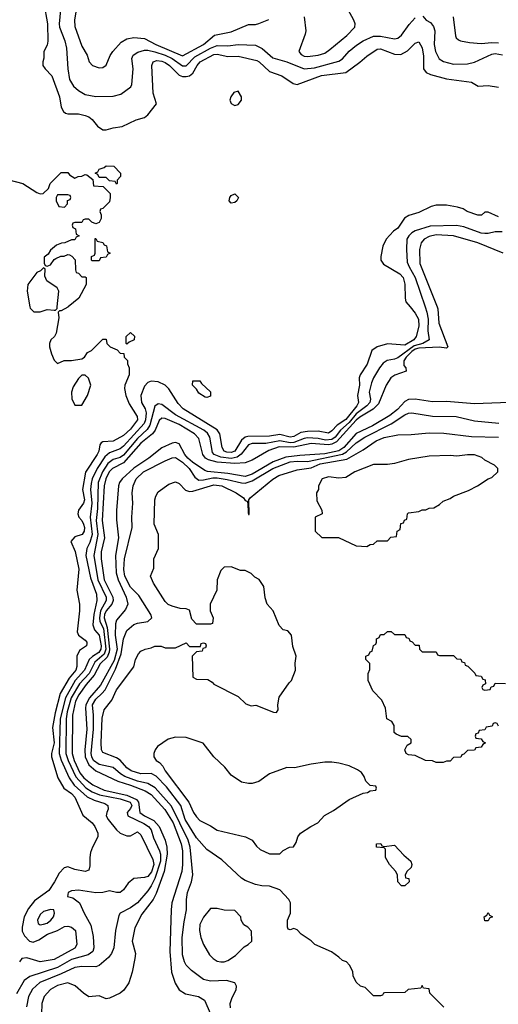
# Model space of a CAD drawing. Header units: inches. Extents: x 1793402 to 1900366, y 320852 to 470679.
# Tile 54 of 256: x 1865212 to 1867968, y 335986 to 341654. Entities that reach past the tile are written whole.
import ezdxf

# ---------------------------------------------------------------- set-up
doc = ezdxf.new("R2010")
doc.units = ezdxf.units.IN
doc.header["$MEASUREMENT"] = 0
doc.layers.add('B8363', color=7, linetype='Continuous')
doc.layers.add('B8364', color=7, linetype='Continuous')

msp = doc.modelspace()

# ---------------------------------------------------------------- linework, layer by layer
at = {"layer": 'B8363', "color": 4}
for points, elevation in [([(1867460.5, 340000), (1867490, 339964), (1867508.4, 339930), (1867510.3, 339890), (1867495.8, 339830), (1867481.6, 339810), (1867430, 339779.6), (1867330, 339787), (1867270, 339769.5), (1867240.7, 339750), (1867212.4, 339670), (1867172.7, 339610), (1867167.2, 339592.8), (1867168.8, 339550), (1867158, 339490), (1867163.7, 339450), (1867154.3, 339430), (1867090, 339351.2), (1867040.1, 339319.9), (1867010, 339287.8), (1866990, 339273.6), (1866930, 339285.4), (1866870, 339283.5), (1866830, 339276.8), (1866790, 339253.7), (1866770, 339249.8), (1866710, 339265), (1866650, 339255.6), (1866526.5, 339253.5), (1866510, 339249.7), (1866490, 339233), (1866450, 339169.8), (1866430, 339161.8), (1866404.4, 339164.4), (1866389.6, 339170), (1866377.4, 339190), (1866364, 339270), (1866350, 339293), (1866153.6, 339413.6), (1866124.6, 339444.6), (1866070, 339529), (1866050, 339549.2), (1866010, 339569.2), (1865970, 339572.7), (1865950, 339565.2), (1865930, 339544), (1865910.4, 339490), (1865914, 339450), (1865934.1, 339414.1), (1865940.2, 339390), (1865936, 339350), (1865929.2, 339330), (1865810, 339199.1), (1865790, 339184), (1865730, 339160.4), (1865703.2, 339136.8), (1865658.2, 339070), (1865629.4, 339010.6), (1865623.4, 338983.4), (1865620.2, 338950), (1865628.4, 338870), (1865618.2, 338790), (1865630.2, 338690), (1865616.3, 338643.7), (1865598, 338610), (1865592.7, 338570), (1865620.7, 338440.7), (1865654.2, 338345.8), (1865656.4, 338310), (1865639.1, 338230), (1865634, 338170), (1865642.2, 338142.2), (1865670, 338110.7), (1865681, 338050), (1865680.2, 338030), (1865668.5, 338010), (1865631.5, 337988.5), (1865612.7, 337970), (1865586, 337910), (1865531.2, 337848.8), (1865476, 337750), (1865444.3, 337630), (1865440.2, 337430), (1865451.6, 337391.6), (1865496.5, 337290), (1865526.7, 337246.7), (1865600.4, 337180.4), (1865640.9, 337160.9), (1865702.3, 337142.3), (1865720.5, 337130), (1865721.6, 337110), (1865713, 337090), (1865710.7, 337070), (1865720.7, 337050), (1865770, 336991), (1865790.7, 336970.7), (1865830, 336956), (1865850, 336956), (1865890, 336978), (1865910, 336962), (1865979.5, 336819.5), (1865984.2, 336790), (1865971.4, 336748.6), (1865950, 336722.4), (1865930, 336715.1), (1865870, 336709.3), (1865837.5, 336682.5), (1865810, 336644), (1865790, 336629.3), (1865769.4, 336629.4), (1865730, 336639), (1865690.6, 336629.4), (1865650, 336626.6), (1865550, 336642.7), (1865510, 336639), (1865492, 336630), (1865486.8, 336606.8), (1865518, 336598), (1865556, 336570), (1865582.8, 336510), (1865621.6, 336441.6), (1865635.9, 336375.9), (1865639.1, 336310), (1865633.4, 336290), (1865606, 336270), (1865510, 336243.1), (1865430, 336198), (1865270, 336145.1), (1865237.7, 336122.2), (1865194.7, 336045.3)], 148), ([(1865491.2, 340000), (1865490, 339999), (1865450, 339978), (1865442, 339978), (1865434, 339970), (1865436.9, 339936.9), (1865422, 339850), (1865412, 339830), (1865392, 339810), (1865384.7, 339790), (1865384.7, 339770), (1865396, 339730), (1865410, 339694), (1865430, 339674), (1865468.9, 339691.1), (1865510, 339692), (1865570, 339702), (1865586, 339710), (1865603.1, 339736.9), (1865626, 339750), (1865690, 339814), (1865710, 339814), (1865714, 339790), (1865734, 339770), (1865772.7, 339752.7), (1865790, 339734), (1865812.7, 339732.7), (1865814, 339710), (1865832, 339692), (1865832.7, 339672.7), (1865842, 339650), (1865842, 339610), (1865818, 339550), (1865814.8, 339530), (1865824, 339490), (1865843.1, 339443.1), (1865887.7, 339370), (1865890.3, 339350), (1865850, 339296.2), (1865810, 339259.6), (1865750, 339227.8), (1865690, 339224), (1865682, 339218), (1865674.4, 339205.6), (1865668, 339170), (1865658.7, 339150), (1865591.7, 339048.3), (1865573.4, 338950), (1865585.5, 338890), (1865580.5, 338870), (1865550.6, 338830), (1865546.8, 338810), (1865553.4, 338790), (1865570.4, 338770), (1865579.3, 338750), (1865585.5, 338730), (1865584, 338710), (1865571, 338690), (1865530, 338677.2), (1865507.3, 338650), (1865531.8, 338591.8), (1865552, 338490), (1865540.7, 338370), (1865557.3, 338290), (1865557.3, 338250), (1865542.8, 338130), (1865551, 338110), (1865590, 338081), (1865598.8, 338070), (1865598, 338062), (1865596, 338050), (1865556.8, 338023.2), (1865540.7, 337990), (1865541.6, 337930), (1865535.3, 337910), (1865496.2, 337863.8), (1865445.9, 337774.1), (1865416, 337664), (1865401.6, 337578.4), (1865410.2, 337490), (1865396.1, 337430), (1865395.6, 337410), (1865432.7, 337290), (1865466, 337230), (1865510, 337199.5), (1865530, 337178), (1865574.9, 337074.9), (1865630, 337030.7), (1865644.9, 337010), (1865662.8, 336970), (1865662.8, 336950), (1865631, 336890), (1865620.7, 336859.3), (1865616, 336830), (1865616.8, 336783.2), (1865610, 336758), (1865590, 336749.4), (1865530, 336762.7), (1865490, 336777.2), (1865467.7, 336772.3), (1865439.9, 336740.1), (1865413, 336690), (1865379.5, 336640.5), (1865297.7, 336582.3), (1865262.3, 336537.7), (1865238.4, 336490), (1865226, 336430), (1865226.7, 336406.7), (1865239.9, 336379.9), (1865268.4, 336348.4), (1865290, 336344), (1865323.3, 336356.7), (1865373.2, 336390), (1865429.7, 336410.3), (1865470, 336433.4), (1865490, 336436.3), (1865510, 336430.6), (1865533.4, 336410), (1865540.5, 336330), (1865530.2, 336309.7), (1865410, 336243), (1865329.5, 336229.5), (1865253.6, 336253.6), (1865224.7, 336250), (1865210.6, 336229.4)], 144), ([(1867547, 340000), (1867557, 339970), (1867564, 339930), (1867561.7, 339861.7), (1867570.4, 339810), (1867533.4, 339790), (1867483.9, 339776.1), (1867390, 339707.1), (1867370, 339698.7), (1867328.7, 339691.3), (1867304.4, 339675.6), (1867283.8, 339650), (1867249, 339591), (1867237.7, 339562.3), (1867225.3, 339510), (1867231.8, 339470), (1867228.8, 339450), (1867211.7, 339430), (1867150, 339384.6), (1867110, 339335), (1867058.8, 339290), (1867029.1, 339250), (1867010, 339237), (1866973, 339233), (1866930, 339242.3), (1866870, 339246.3), (1866850, 339242.8), (1866790, 339219.1), (1866770, 339218.1), (1866710, 339229), (1866630, 339214.6), (1866550, 339214.2), (1866530, 339206), (1866487.2, 339152.8), (1866464.9, 339135.1), (1866430, 339128.4), (1866370, 339134.4), (1866331.6, 339150), (1866323.1, 339163.1), (1866307.8, 339250), (1866293.5, 339273.5), (1866271.8, 339290), (1866110, 339378.3), (1866030, 339438.7), (1866010, 339442.9), (1865990, 339429.2), (1865960.7, 339319.3), (1865946.2, 339293.8), (1865890, 339242.7), (1865810, 339147.4), (1865790, 339134.2), (1865750, 339122), (1865720.4, 339099.6), (1865688.2, 339051.8), (1865663.2, 338990), (1865659.4, 338840.6), (1865652.8, 338770), (1865661.8, 338690), (1865638.6, 338570), (1865661.8, 338430), (1865710.2, 338330), (1865710.2, 338310), (1865678.3, 338250), (1865671.5, 338210), (1865674.3, 338190), (1865694.4, 338150), (1865708.3, 338030), (1865698.3, 338001.7), (1865645.3, 337954.7), (1865612.8, 337890), (1865556.2, 337830), (1865509.3, 337750), (1865486.2, 337670), (1865479.3, 337630), (1865478.4, 337430), (1865491, 337390), (1865534.6, 337294.6), (1865592.8, 337232.8), (1865629.5, 337209.5), (1865671.5, 337191.5), (1865791.3, 337168.7), (1865848.2, 337150), (1865858.3, 337130), (1865850, 337112.3), (1865830.5, 337090), (1865834.8, 337070), (1865927.2, 337027.2), (1865954, 337010), (1865970, 336990.4), (1865983.4, 336943.4), (1866016.9, 336870), (1866022, 336850), (1866022.3, 336810), (1865990.8, 336709.2), (1865970, 336667.3), (1865950, 336639.5), (1865890, 336569.6), (1865850, 336540.7), (1865791.3, 336510), (1865783.5, 336496.5), (1865763, 336410), (1865754, 336310), (1865741.1, 336278.9), (1865724.2, 336255.8), (1865670, 336209.4), (1865650, 336202), (1865570, 336204.2), (1865530, 336198.3), (1865450, 336160.4), (1865328.2, 336111.8), (1865286.6, 336073.4), (1865263.7, 336030), (1865250.4, 335970.4)], 152), ([(1865271.4, 340000), (1865272.7, 339992.7), (1865292.7, 339972.7), (1865330, 339972), (1865370, 339984.7), (1865410, 339982), (1865418, 339982), (1865428, 339992), (1865428.8, 340000)], 144), ([(1867615.4, 340000), (1867619.5, 339990), (1867625.8, 339905.8), (1867678, 339770), (1867670, 339762), (1867627.7, 339767.7), (1867510, 339762.7), (1867490, 339757.1), (1867470, 339744.3), (1867437.1, 339710), (1867424.7, 339690), (1867423.4, 339663.4), (1867434.8, 339650), (1867438, 339630), (1867372, 339608), (1867348.8, 339591.2), (1867323, 339550), (1867278.6, 339441.4), (1867247.5, 339412.5), (1867170, 339365.6), (1867150, 339347.8), (1867037.2, 339222.8), (1867010.1, 339209.9), (1866990, 339206.1), (1866890, 339214), (1866790, 339193), (1866706, 339194), (1866646.9, 339173.1), (1866550, 339118.3), (1866510, 339103.5), (1866450, 339099.1), (1866350, 339106.2), (1866299.7, 339119.7), (1866282.6, 339130), (1866265.7, 339150), (1866242.7, 339242.7), (1866219.6, 339270), (1866130, 339323.1), (1866050, 339358.7), (1866030, 339360.7), (1866014.4, 339345.6), (1865991.7, 339290), (1865976.5, 339270), (1865910, 339216), (1865810, 339103.5), (1865746, 339070), (1865728.1, 339050), (1865708.3, 339010), (1865699.2, 338970), (1865687.6, 338770), (1865699.7, 338670), (1865681.8, 338590), (1865680.7, 338550), (1865697.8, 338430), (1865748.3, 338330), (1865750.2, 338310), (1865742, 338290), (1865709.4, 338250), (1865701.3, 338230), (1865699.4, 338210), (1865715.7, 338155.7), (1865729.6, 338030), (1865728.1, 338011.9), (1865715.9, 337984.1), (1865675.2, 337944.8), (1865640.2, 337879.8), (1865594.2, 337825.8), (1865553.4, 337766.6), (1865534.2, 337730), (1865515.4, 337650), (1865514.7, 337430), (1865525.8, 337390), (1865558.9, 337318.9), (1865582, 337290), (1865610, 337265.5), (1865632.4, 337250), (1865698.4, 337218.4), (1865830, 337189.4), (1865884.4, 337164.4), (1865895.9, 337150), (1865903.7, 337090), (1865930, 337070.3), (1865983.6, 337043.6), (1866015.6, 337010), (1866050, 336930.8), (1866059.2, 336890), (1866061.1, 336850), (1866044.7, 336750), (1865997.3, 336622.7), (1865981.1, 336590), (1865914.7, 336505.3), (1865874.6, 336425.4), (1865860.7, 336350), (1865878, 336278), (1865876, 336250), (1865860.7, 336170), (1865840.7, 336110), (1865812.3, 336067.7), (1865790, 336049.3), (1865730, 336020.9), (1865710, 336017.2), (1865670, 336034), (1865610, 336029.3), (1865579, 336050), (1865532.1, 336092.1), (1865489.2, 336109.2), (1865430, 336093.6), (1865390, 336072), (1865354, 336030), (1865339.1, 335990), (1865337.1, 335930)], 156), ([(1868030, 339449.3), (1867830, 339442), (1867670, 339455.6), (1867590, 339454), (1867490, 339469.6), (1867450, 339467), (1867430, 339456.2), (1867386.7, 339410), (1867344.2, 339375.8), (1867244.1, 339315.9), (1867150, 339270.8), (1867078.4, 339190), (1867050, 339171.9), (1866970, 339154.2), (1866825.7, 339145.7), (1866744, 339136), (1866671.4, 339108.6), (1866550, 339037.4), (1866510, 339024.4), (1866410, 339041), (1866293.1, 339053.1), (1866278.8, 339058.8), (1866206.3, 339106.3), (1866179.8, 339130), (1866163.9, 339150), (1866130, 339211.6), (1866110, 339219.6), (1866090, 339215.6), (1866031.5, 339188.4), (1865955.5, 339130), (1865870, 339072.2), (1865802, 339010), (1865787.4, 338990), (1865780.9, 338970), (1865769, 338829), (1865770, 338774), (1865780.7, 338670), (1865764.7, 338570), (1865768.3, 338470), (1865779.7, 338430), (1865824.9, 338330), (1865834, 338290), (1865821.2, 338258.8), (1865770, 338197), (1865763.4, 338176.6), (1865762.2, 338110), (1865773.9, 338030), (1865756.1, 337963.9), (1865677.2, 337822.8), (1865614, 337750), (1865593.8, 337710), (1865591.1, 337690), (1865597.8, 337570), (1865586.5, 337450), (1865589.3, 337410), (1865610, 337364.2), (1865650, 337329.1), (1865776.3, 337270), (1865850, 337247.6), (1865934.6, 337214.6), (1865970, 337192.9), (1866047, 337107), (1866095, 337030), (1866142, 336910), (1866149.1, 336870), (1866150.2, 336790), (1866146.3, 336750), (1866088.7, 336570), (1866083.8, 336530), (1866075.8, 336290), (1866085.5, 336170), (1866108.1, 336108.1), (1866131, 336070), (1866166.2, 336046.2), (1866242, 336030), (1866276, 336010), (1866310.4, 335930.4)], 164), ([(1866425.2, 335965.2), (1866424.9, 335990), (1866435.2, 336024.8), (1866458.8, 336070), (1866461, 336090), (1866451.3, 336110), (1866403.5, 336123.5), (1866310, 336119.1), (1866270, 336127.7), (1866201.1, 336181.1), (1866170.4, 336210.4), (1866160.5, 336230), (1866150.4, 336270), (1866148.5, 336370), (1866159, 336461), (1866172.4, 336530), (1866173.4, 336590), (1866179.1, 336630), (1866200.7, 336690), (1866208.2, 336731.8), (1866194, 336890), (1866182, 336930), (1866086.1, 337126.1), (1865992.7, 337232.7), (1865950, 337256), (1865890, 337270.2), (1865816.8, 337296.8), (1865791.9, 337311.9), (1865750, 337348.7), (1865670, 337366.5), (1865637.4, 337390), (1865627.2, 337410), (1865624.2, 337430), (1865637.2, 337570), (1865636.9, 337650), (1865631.3, 337710), (1865650, 337742.6), (1865686, 337774), (1865703.9, 337796.1), (1865764.5, 337915.5), (1865797, 338003), (1865810, 338088.7), (1865830, 338137.2), (1865868.8, 338171.2), (1865890, 338179.6), (1865950.4, 338189.6), (1865973.4, 338210), (1865967.7, 338230), (1865898.3, 338338.3), (1865850, 338387.3), (1865818, 338450), (1865812.2, 338487.8), (1865816.4, 338550), (1865860.5, 338730), (1865858, 338790), (1865863, 338870), (1865859.1, 338930), (1865864.9, 338970), (1865883, 339010), (1865925.5, 339050), (1866050, 339114.5), (1866090, 339132), (1866110, 339134), (1866150, 339106), (1866187.3, 339070), (1866219.7, 339019.7), (1866243.7, 339003.7), (1866270, 339004.2), (1866324.1, 339015.9), (1866350, 339015.4), (1866407.5, 339007.5), (1866490, 338986.6), (1866510, 338986.4), (1866550, 338998.2), (1866670, 339070.7), (1866770, 339108.7), (1866810, 339113.2), (1866870, 339109.8), (1867070, 339152.7), (1867093.8, 339166.2), (1867150, 339218.3), (1867199.3, 339250), (1867351.9, 339328.1), (1867430, 339379.7), (1867450, 339387.8), (1867470, 339389.6), (1867588.1, 339371.9), (1867726, 339370), (1867830, 339345.1), (1867971.9, 339331.9)], 168), ([(1867654, 335970), (1867574, 336050), (1867570, 336074), (1867538, 336078), (1867530, 336094), (1867522, 336078), (1867448.4, 336071.6), (1867430, 336054), (1867312.7, 336052.7), (1867306, 336050), (1867302, 336038), (1867290, 336034), (1867250, 336034), (1867202, 336082), (1867174, 336090), (1867150, 336114), (1867132, 336150), (1867130, 336174), (1867111.6, 336211.6), (1867094, 336230), (1867070, 336238), (1867050, 336258), (1867007.5, 336287.5), (1866912, 336330), (1866890, 336351.3), (1866832, 336390), (1866810, 336414), (1866790, 336422), (1866770, 336414), (1866758, 336418), (1866754, 336430), (1866754, 336470), (1866772, 336510), (1866772, 336570), (1866762, 336590), (1866710, 336644.7), (1866650, 336666), (1866607.1, 336667.1), (1866570, 336676), (1866510, 336698.8), (1866490, 336711), (1866376.8, 336816.8), (1866290, 336876), (1866230, 336944.9), (1866165.8, 337050), (1866140.3, 337130), (1866057.8, 337237.8), (1865998.6, 337298.6), (1865970, 337313.7), (1865910, 337312), (1865854, 337330), (1865830, 337346.4), (1865790.2, 337390.2), (1865770, 337405.3), (1865690, 337436), (1865683, 337450), (1865680.4, 337490), (1865687.4, 337632.6), (1865698.8, 337681.2), (1865742.8, 337737.2), (1865770, 337795.3), (1865870, 337928), (1865878, 337970), (1865896.9, 338003.1), (1865910, 338018), (1865934, 338030), (1865970, 338038), (1865990, 338048), (1866027.3, 338047.3), (1866050, 338038), (1866110, 338038), (1866170, 338066), (1866190, 338046), (1866254, 338046), (1866258, 338062), (1866270, 338066), (1866282, 338062), (1866286, 338050), (1866282, 338038), (1866266, 338034), (1866262, 338018), (1866230, 338014), (1866206, 337990), (1866208.7, 337868.7), (1866230, 337858), (1866296.4, 337856.4), (1866320.4, 337840.4), (1866330, 337828), (1866470, 337758), (1866514.6, 337714.6), (1866544.7, 337704.7), (1866572.7, 337707.3), (1866672.7, 337667.3), (1866690, 337666), (1866699.6, 337680.4), (1866698, 337710), (1866707.1, 337752.9), (1866764, 337836), (1866778, 337850), (1866801, 337910), (1866798, 337950), (1866804.7, 337990), (1866785.4, 338045.4), (1866778, 338110), (1866755.3, 338135.3), (1866730, 338142), (1866706.4, 338166.4), (1866671.3, 338250), (1866638, 338290), (1866625.4, 338325.4), (1866618, 338390), (1866591.1, 338431.1), (1866565.4, 338445.4), (1866545.4, 338465.4), (1866510, 338482), (1866483.6, 338483.6), (1866430, 338504.7), (1866390, 338502), (1866370, 338482), (1866348.7, 338430), (1866348, 338370), (1866308, 338290), (1866308, 338250), (1866326, 338210), (1866322, 338178), (1866310, 338174), (1866230, 338174), (1866203.6, 338203.6), (1866190, 338254), (1866170, 338262), (1866135.3, 338264.7), (1866090, 338278), (1866067.5, 338287.5), (1866050, 338304.7), (1865982.8, 338410), (1865964.7, 338450), (1865983.6, 338496.4), (1865984.7, 338550), (1866012, 338610), (1866012, 338690), (1865986, 338750), (1865991, 338890), (1865996, 338910), (1866010, 338935.3), (1866070, 338979), (1866110, 338994), (1866130, 338984), (1866166, 338946), (1866190, 338937.6), (1866210, 338938.7), (1866330, 338975.1), (1866375.3, 338970), (1866458, 338930), (1866500.4, 338900.4), (1866510, 338886), (1866522, 338882), (1866526, 338870), (1866527.3, 338812.7), (1866530, 338806), (1866534, 338806), (1866532, 338890), (1866539.6, 338900.4), (1866670, 339009), (1866704.7, 339030), (1866810, 339062.4), (1866890, 339074.8), (1866943, 339097), (1867095.6, 339124.4), (1867190, 339176.9), (1867264, 339230), (1867310, 339249.4), (1867390, 339264), (1867465.6, 339265.6), (1867570, 339275.1), (1867654.2, 339274.2), (1867814.2, 339254.2), (1867970, 339249.6)], 172), ([(1867970, 337586), (1867962, 337602), (1867950, 337606), (1867938, 337602), (1867932.7, 337587.3), (1867898, 337582), (1867890, 337566), (1867858, 337562), (1867852.7, 337547.3), (1867838, 337542), (1867834, 337530), (1867838, 337518), (1867870, 337514), (1867878, 337498), (1867894, 337490), (1867878, 337482), (1867870, 337466), (1867838, 337462), (1867831.6, 337448.4), (1867790, 337446), (1867770, 337426), (1867758, 337422), (1867751.6, 337408.4), (1867710, 337406), (1867690, 337386), (1867670, 337386), (1867650, 337378), (1867610, 337378), (1867590, 337388), (1867548.4, 337388.4), (1867490, 337418), (1867450, 337422), (1867438, 337430), (1867428.9, 337451.1), (1867443.1, 337476.9), (1867466, 337490), (1867466, 337510), (1867447.3, 337527.3), (1867410, 337528), (1867380.2, 337540.2), (1867368.7, 337550), (1867368, 337590), (1867354.6, 337614.6), (1867326, 337630), (1867318, 337690), (1867296.4, 337736.4), (1867246, 337790), (1867218, 337850), (1867218, 337890), (1867227.3, 337912.7), (1867227.3, 337947.3), (1867206, 337970), (1867206, 337990), (1867222, 337998), (1867230, 338014), (1867242, 338018), (1867248.4, 338051.6), (1867262, 338058), (1867266, 338070), (1867266, 338090), (1867282, 338098), (1867290, 338114), (1867310, 338114), (1867330, 338132), (1867351.6, 338131.6), (1867370, 338114), (1867430, 338114), (1867438, 338098), (1867452.7, 338092.7), (1867458, 338078), (1867472.7, 338072.7), (1867490, 338054), (1867512.7, 338052.7), (1867514, 338030), (1867530, 338014), (1867610, 338014), (1867618, 337998), (1867630, 337994), (1867710, 337994), (1867730, 337974), (1867752.7, 337972.7), (1867758, 337958), (1867772.7, 337952.7), (1867778, 337938), (1867792.7, 337932.7), (1867832.7, 337892.7), (1867838, 337878), (1867870, 337874), (1867878, 337858), (1867892.7, 337852.7), (1867894, 337830), (1867878, 337822), (1867874, 337810), (1867878, 337798), (1867890, 337794), (1867922, 337798), (1867927.3, 337812.7), (1867942, 337818), (1867950, 337834), (1868010, 337832)], 172)]:
    msp.add_lwpolyline(points, dxfattribs=dict(at, elevation=elevation))
for points, elevation in [([(1865830, 339786), (1865826, 339790), (1865826, 339830), (1865850, 339852), (1865872.7, 339832.7), (1865872, 339810), (1865842, 339798)], 144), ([(1865590, 339608), (1865570, 339608), (1865550, 339588), (1865519.8, 339540.2), (1865511.3, 339510), (1865511.6, 339471.6), (1865530, 339434), (1865570, 339434), (1865602, 339490), (1865622, 339550), (1865608, 339590)], 144), ([(1866290, 339478), (1866280.4, 339480.4), (1866243.1, 339503.1), (1866230, 339526), (1866208, 339550), (1866210, 339574), (1866250, 339574), (1866259.6, 339559.6), (1866310.9, 339510.9), (1866310, 339486)], 144), ([(1867790, 339149.2), (1867730, 339141.2), (1867690, 339145.2), (1867570, 339141.2), (1867450, 339121.2), (1867370, 339099), (1867330, 339094), (1867250, 339094), (1867142, 339050), (1867090, 339019), (1867050, 339014), (1866990, 339022), (1866954, 339010), (1866932, 338970), (1866932, 338950), (1866922, 338930), (1866923.6, 338883.6), (1866952, 338830), (1866954, 338810), (1866914, 338790), (1866914, 338710), (1866952.7, 338672.7), (1867047.3, 338672.7), (1867150, 338624.7), (1867210, 338622), (1867230, 338632), (1867250, 338634), (1867270, 338654), (1867330, 338654), (1867350, 338674), (1867382, 338678), (1867386, 338710), (1867402, 338718), (1867407.3, 338752.7), (1867422, 338758), (1867427.3, 338772.7), (1867442, 338778), (1867446, 338810), (1867450, 338814), (1867510, 338822), (1867530, 338832), (1867550, 338832), (1867570, 338842), (1867596.4, 338843.6), (1867630, 338862), (1867650, 338882), (1867690, 338898), (1867710, 338911.3), (1867796.5, 338943.5), (1867848, 338970), (1867910, 339011.3), (1867930, 339018), (1867966, 339050), (1867966, 339070), (1867946, 339090), (1867890, 339118), (1867874, 339134), (1867830, 339149)], 176), ([(1866110, 337524), (1866067.1, 337512.9), (1866004.7, 337470), (1865991.3, 337450), (1865984.7, 337430), (1865984.7, 337410), (1865998, 337390), (1866017.6, 337377.6), (1866036.7, 337356.7), (1866050.4, 337330), (1866185.7, 337150), (1866213, 337090), (1866230, 337064), (1866250, 337044), (1866310, 337014), (1866350, 336987.3), (1866512, 336950), (1866551.3, 336930), (1866575.3, 336895.3), (1866596.9, 336876.9), (1866650, 336851.3), (1866710, 336852), (1866730, 336872), (1866766, 336890), (1866788, 336892), (1866803.1, 336916.9), (1866814, 336950), (1866829.3, 336970.7), (1866888, 337010), (1866929.3, 337030.7), (1866967, 337073), (1867019.3, 337100.7), (1867110, 337164.7), (1867190, 337202), (1867214.6, 337205.4), (1867230, 337214), (1867262, 337218), (1867266, 337230), (1867262, 337242), (1867230, 337246), (1867206, 337270), (1867196.4, 337296.4), (1867180.4, 337320.4), (1867156.4, 337336.4), (1867110, 337358), (1867050, 337374), (1867010, 337379), (1866970, 337379), (1866890, 337369), (1866793.7, 337346.3), (1866750, 337349.2), (1866650, 337313.2), (1866588.9, 337268.9), (1866550, 337257.2), (1866530, 337257.2), (1866490, 337265.2), (1866430, 337304), (1866394, 337350), (1866329.5, 337409.5), (1866268.9, 337488.9), (1866170, 337522)], 176), ([(1867310, 336894), (1867370, 336902), (1867423.5, 336843.5), (1867464.7, 336810), (1867471, 336790), (1867466.4, 336773.6), (1867442, 336750), (1867432, 336730), (1867434, 336714), (1867452, 336710), (1867454, 336690), (1867430, 336668), (1867410, 336668.7), (1867388.7, 336690), (1867388, 336730), (1867378, 336750), (1867342, 336790), (1867318, 336830), (1867318, 336878), (1867310, 336886), (1867266, 336890), (1867266, 336910), (1867291.1, 336911.1), (1867298, 336898)], 172), ([(1865390, 336532.3), (1865370, 336526.6), (1865350, 336519.5), (1865330, 336502.7), (1865315.5, 336470), (1865318.8, 336450), (1865330, 336443), (1865350, 336446.4), (1865370, 336453), (1865392, 336470), (1865406, 336490), (1865413.2, 336510), (1865408.9, 336528.9)], 148), ([(1866350, 336538), (1866310, 336538), (1866270, 336488), (1866250, 336446), (1866247.3, 336410), (1866256, 336370), (1866270.9, 336330.9), (1866306, 336270), (1866326, 336250), (1866350, 336234.8), (1866370, 336230.7), (1866390, 336230.7), (1866410, 336238.8), (1866454.2, 336265.8), (1866504.1, 336315.9), (1866528, 336330), (1866548, 336350), (1866547.3, 336407.3), (1866526, 336430), (1866503.1, 336443.1), (1866488, 336470), (1866486, 336490), (1866450, 336526), (1866390, 336528)], 172), ([(1867890, 336466), (1867886, 336490), (1867902, 336498), (1867910, 336514), (1867918, 336498), (1867934, 336490), (1867918, 336482), (1867910, 336466)], 172)]:
    msp.add_lwpolyline(points, close=True, dxfattribs=dict(at, elevation=elevation))
at = {"layer": 'B8364', "color": 4}
for points, elevation in [([(1865350.7, 341749.3), (1865372, 341630), (1865374, 341530), (1865370, 341506), (1865352, 341470), (1865351.6, 341431.6), (1865344.7, 341410), (1865344.7, 341390), (1865358, 341370), (1865397.3, 341330), (1865442, 341210), (1865451, 341150), (1865464.5, 341124.5), (1865475.3, 341115.3), (1865490, 341111), (1865550, 341110.8), (1865590, 341102.8), (1865610, 341094), (1865630, 341078.8), (1865659.9, 341039.9), (1865690, 341018.8), (1865710, 341018.8), (1865750, 341030.7), (1865802, 341038), (1865883.2, 341076.8), (1865930, 341091), (1865950, 341106), (1865999, 341170), (1865980.9, 341230), (1865972.3, 341390), (1865981.2, 341410), (1866002, 341418), (1866030, 341415.3), (1866050, 341407.2), (1866074, 341390), (1866130, 341334.4), (1866150, 341327.2), (1866170, 341327.2), (1866190, 341330.3), (1866210, 341345.5), (1866234.3, 341390), (1866251.8, 341410), (1866330, 341452.8), (1866350, 341456), (1866410, 341442.3), (1866470, 341443.7), (1866578.5, 341418.6), (1866591.5, 341411.5), (1866650, 341355.5), (1866722, 341330), (1866786.4, 341286.4), (1866810, 341281), (1866950, 341331.7), (1867090, 341350.4), (1867171.6, 341408.4), (1867210, 341444), (1867270, 341484), (1867290, 341484.9), (1867370, 341454.4), (1867407.6, 341452.4), (1867445.3, 341474.7), (1867490, 341518.8), (1867510, 341526), (1867530, 341492), (1867536.8, 341443.2), (1867538, 341370), (1867552, 341350), (1867578, 341338), (1867670, 341313), (1867813.4, 341293.4), (1867851.3, 341271.3), (1867910, 341274.8), (1867970, 341264.7)], 148), ([(1865450.4, 341749.6), (1865438.7, 341630), (1865441.3, 341610), (1865471.7, 341531.7), (1865481.6, 341490), (1865488.4, 341370), (1865498, 341310), (1865522.8, 341270), (1865550, 341246.8), (1865590, 341222.8), (1865650, 341210.7), (1865750, 341214), (1865794.8, 341225.2), (1865852.3, 341267.7), (1865858.6, 341281.4), (1865865.2, 341370), (1865858, 341430), (1865866, 341450), (1865893, 341467), (1865930, 341477.4), (1865950, 341477.8), (1865990, 341469.2), (1866050, 341450.2), (1866090, 341430.2), (1866150, 341388.8), (1866170, 341387), (1866221, 341439), (1866310, 341489.1), (1866350, 341505.5), (1866410, 341503.7), (1866470.3, 341510.3), (1866570, 341506.4), (1866607.7, 341487.7), (1866670, 341434.9), (1866750, 341410.4), (1866850, 341370.4), (1866910, 341377), (1867050, 341414.9), (1867070, 341428), (1867108.5, 341471.6), (1867152.3, 341507.7), (1867190, 341532.7), (1867250, 341559.3), (1867290, 341559.3), (1867370, 341544), (1867390, 341546.8), (1867410, 341564.7), (1867453.8, 341626.2), (1867490, 341664.7)], 152), ([(1865537.3, 341710), (1865527.3, 341650), (1865530, 341614), (1865570, 341502), (1865601, 341450), (1865611.3, 341410), (1865632, 341390), (1865670, 341376), (1865690, 341378), (1865710, 341392), (1865733.2, 341446.8), (1865748.7, 341470), (1865796.2, 341523.8), (1865830, 341544), (1865870, 341550.7), (1865930, 341546), (1865996.3, 341510), (1866150, 341446), (1866269.6, 341510), (1866334.7, 341565.3), (1866430, 341584), (1866530, 341626), (1866570, 341626), (1866590, 341631), (1866646.3, 341653.7)], 156), ([(1866850.8, 341670.8), (1866858.9, 341590), (1866856.5, 341570), (1866818.8, 341470), (1866832.5, 341452.5), (1866850, 341444.4), (1866870, 341442), (1866930, 341448.7), (1866970, 341461.6), (1866998.6, 341481.4), (1867096.6, 341563.4), (1867142, 341610), (1867142.9, 341630), (1867135.6, 341650), (1867104, 341710)], 156), ([(1867534, 341674), (1867552, 341650), (1867576.8, 341636.8), (1867594.9, 341614.9), (1867601.6, 341590), (1867598.7, 341510), (1867606.7, 341470), (1867627.4, 341427.4), (1867652.5, 341412.5), (1867710, 341398), (1867790, 341399.3), (1867831.5, 341408.5), (1867930, 341454.9), (1867950, 341458.4), (1867991.5, 341451.6)], 152), ([(1867707.3, 341670), (1867720.7, 341560.7), (1867724.7, 341550), (1867738, 341538), (1867750, 341531), (1867801.4, 341521.4), (1867870, 341516.3), (1867930, 341522.4), (1867970, 341520.4)], 156), ([(1865150, 340731.3), (1865230.6, 340710.6), (1865310, 340658), (1865330, 340652), (1865347.3, 340652.7), (1865378, 340682), (1865388, 340710), (1865450, 340774), (1865490, 340774), (1865499.6, 340759.6), (1865530, 340742), (1865548.9, 340751.1), (1865570, 340752), (1865590, 340762), (1865599.6, 340759.6), (1865632.7, 340732.7), (1865638, 340698), (1865692.7, 340692.7), (1865732.7, 340652.7), (1865734, 340630), (1865730, 340606), (1865690, 340566), (1865678, 340562), (1865674, 340550), (1865682, 340530), (1865682, 340510), (1865670, 340486), (1865650, 340478), (1865627.3, 340487.3), (1865610, 340506), (1865590, 340506), (1865578, 340502), (1865570, 340486), (1865530, 340486), (1865518, 340482), (1865514, 340470), (1865518, 340458), (1865534, 340450), (1865538, 340418), (1865554, 340410), (1865538, 340402), (1865530, 340386), (1865510, 340386), (1865471.6, 340368.4), (1865452.7, 340367.3), (1865423.6, 340356.4), (1865390, 340326), (1865376.9, 340303.1), (1865352.7, 340287.3), (1865352.7, 340252.7), (1865358, 340238), (1865370, 340234), (1865390, 340242), (1865410, 340274), (1865420.4, 340279.6), (1865448.4, 340291.6), (1865467.3, 340292.7), (1865490, 340302), (1865499.6, 340299.6), (1865512.7, 340292.7), (1865531.6, 340271.6), (1865532.7, 340212.7), (1865538, 340198), (1865550, 340194), (1865570, 340174), (1865590, 340174), (1865594, 340170), (1865594, 340130), (1865552, 340050), (1865491.2, 340000)], 144), ([(1867970, 340518), (1867910, 340546), (1867890, 340546), (1867871.1, 340528.9), (1867850, 340528.7), (1867788, 340550), (1867765.2, 340565.2), (1867733.6, 340573.6), (1867670, 340586), (1867610, 340586), (1867581.1, 340578.9), (1867510, 340543.7), (1867452.8, 340527.2), (1867428.5, 340511.5), (1867390, 340453.2), (1867363.7, 340436.3), (1867322, 340390), (1867304, 340350), (1867290.8, 340290), (1867290.8, 340270), (1867306.4, 340246.4), (1867400.7, 340190), (1867420.5, 340170), (1867430.4, 340130.4), (1867430.9, 340050.9), (1867436, 340030), (1867460.5, 340000)], 148), ([(1867990, 340431.5), (1867950, 340433.3), (1867910, 340422), (1867890, 340422.4), (1867870, 340425.4), (1867770, 340460.5), (1867728.2, 340468.2), (1867574.9, 340465.1), (1867490, 340438.4), (1867470, 340427), (1867453, 340410), (1867442, 340390), (1867439.1, 340330), (1867442.5, 340257.5), (1867454, 340230), (1867490.2, 340170), (1867547, 340000)], 152), ([(1867996, 340310), (1867850, 340369.6), (1867709.6, 340409.6), (1867610, 340414.7), (1867570, 340405.1), (1867542, 340390), (1867523.8, 340370), (1867513.7, 340330), (1867515.3, 340250), (1867615.4, 340000)], 156), ([(1865428.8, 340000), (1865438, 340090), (1865428, 340110), (1865368, 340150), (1865356.4, 340176.4), (1865358, 340218), (1865350, 340226), (1865332, 340208), (1865310, 340198), (1865258.8, 340130), (1865256, 340090), (1865271.4, 340000)], 144)]:
    msp.add_lwpolyline(points, dxfattribs=dict(at, elevation=elevation))
for points, elevation in [([(1866470, 341241.2), (1866445.8, 341234.2), (1866427.7, 341210), (1866422, 341190), (1866430.5, 341170.5), (1866443.4, 341163.4), (1866450, 341160.5), (1866470, 341165.5), (1866489.4, 341190), (1866489.4, 341210)], 148), ([(1865770, 340706), (1865762, 340722), (1865730, 340726), (1865710, 340746), (1865670, 340746), (1865662, 340762), (1865646, 340770), (1865662, 340778), (1865670, 340794), (1865698, 340802), (1865710, 340812), (1865754, 340810), (1865792, 340770), (1865792, 340750), (1865774, 340730), (1865774, 340710)], 144), ([(1865490, 340646), (1865430, 340646), (1865422, 340630), (1865422, 340610), (1865438, 340578), (1865470, 340574), (1865487.3, 340592.7), (1865488, 340612), (1865502, 340618), (1865506, 340630), (1865502, 340642)], 144), ([(1866430, 340598), (1866418, 340610), (1866422, 340630), (1866430, 340642), (1866450, 340651), (1866472, 340630), (1866462, 340610), (1866450, 340602)], 144), ([(1865630, 340266), (1865626, 340270), (1865626, 340290), (1865642, 340298), (1865646, 340310), (1865646, 340394), (1865650, 340394), (1865658, 340378), (1865691.6, 340371.6), (1865698, 340358), (1865712.7, 340352.7), (1865718, 340318), (1865734, 340310), (1865718, 340302), (1865710, 340286), (1865678, 340282), (1865670, 340266)], 144)]:
    msp.add_lwpolyline(points, close=True, dxfattribs=dict(at, elevation=elevation))

doc.saveas('drawing.dxf')
